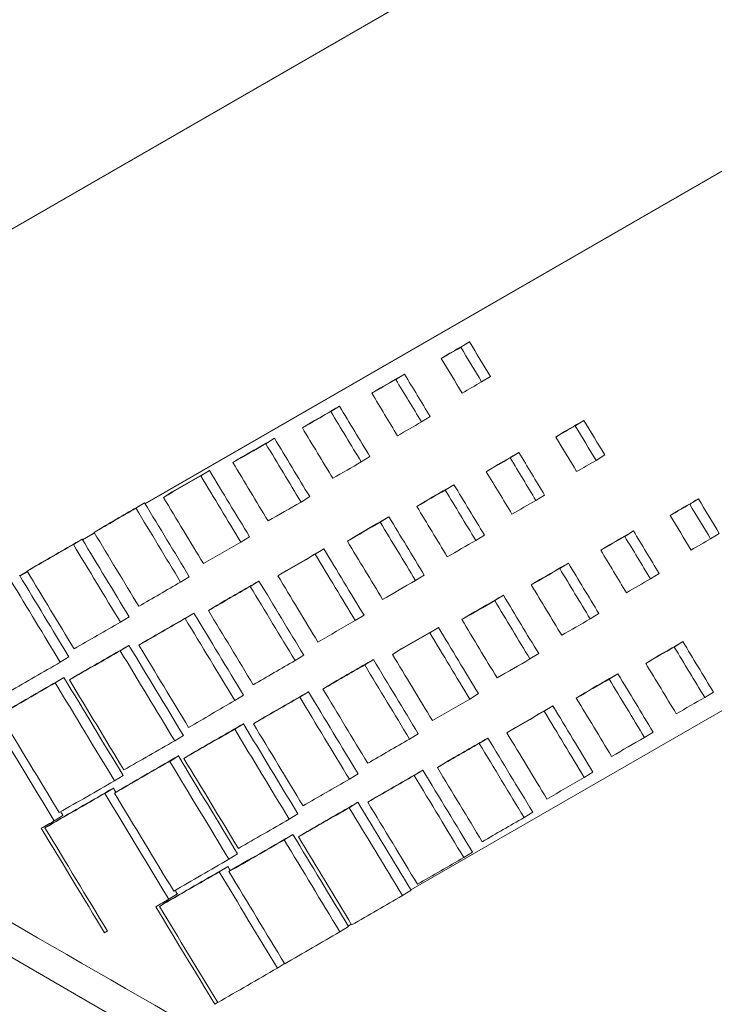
# Model space of a CAD drawing. Header units: millimetres. Extents: x 4 to 836, y 5 to 589.
# Tile 8 of 154: x 109.59 to 115.23, y 37.98 to 45.99. Entities that reach past the tile are written whole.
import ezdxf

# ---------------------------------------------------------------- set-up
doc = ezdxf.new("R2010")
doc.units = ezdxf.units.MM
doc.layers.add('1', color=7, linetype='Continuous', true_color=0xffffff)

msp = doc.modelspace()

# ---------------------------------------------------------------- linework, layer by layer
at = {"layer": '1', "color": 252, "linetype": 'Continuous', "lineweight": 18}
msp.add_line((68.5297, 62.0277), (115.7314, 34.7758), dxfattribs=at)
at = {"layer": '1', "color": 18, "linetype": 'Continuous', "lineweight": 18}
for p, q in [((125.6417, 53.5829), (104.8276, 41.5811)), ((125.571, 53.5393), (104.7569, 41.5374))]:
    msp.add_line(p, q, dxfattribs=at)
at = {"layer": '1', "color": 7, "linetype": 'Continuous', "lineweight": 18}
for p, q in [((122.7229, 49.0411), (110.6047, 42.0535)), ((122.6523, 48.9974), (110.606, 42.0513)), ((112.7661, 38.9117), (122.7849, 44.6888)), ((110.1925, 41.8158), (110.0957, 41.7599)), ((110.194, 41.8137), (110.0972, 41.7579)), ((109.6474, 41.5015), (109.5867, 41.4664)), ((109.6487, 41.4993), (109.5879, 41.4642)), ((112.2571, 38.6183), (112.2813, 38.6322))]:
    msp.add_line(p, q, dxfattribs=at)
at = {"layer": '1', "color": 163, "linetype": 'Continuous', "lineweight": 18}
for p, q in [((113.1716, 43.3243), (113.2423, 43.368)), ((113.0131, 43.233), (113.0838, 43.2767)), ((112.6431, 43.0631), (112.7138, 43.1067)), ((113.3414, 43.0435), (113.4121, 43.0871)), ((112.4483, 42.9508), (112.519, 42.9944)), ((112.1146, 42.8018), (112.1852, 42.8454)), ((112.852, 42.7177), (112.9226, 42.7614)), ((111.8835, 42.6685), (111.9541, 42.7121)), ((114.1023, 42.6863), (114.1729, 42.7299)), ((113.9439, 42.5946), (114.0146, 42.6383)), ((111.5861, 42.5404), (111.6568, 42.5841)), ((113.5738, 42.4249), (113.6445, 42.4685)), ((114.2722, 42.4051), (114.3429, 42.4487)), ((111.3186, 42.3862), (111.3893, 42.4299)), ((112.3624, 42.392), (112.4331, 42.4356)), ((113.379, 42.3126), (113.4497, 42.3562)), ((111.0576, 42.2792), (111.1282, 42.3229)), ((113.0453, 42.1635), (113.116, 42.2072)), ((110.7538, 42.104), (110.8244, 42.1477)), ((113.7826, 42.0795), (113.8533, 42.1232)), ((110.5303, 42.0158), (110.601, 42.0595)), ((111.8729, 42.0662), (111.9436, 42.1099)), ((112.8142, 42.0302), (112.8849, 42.0739)), ((115.033, 42.0481), (115.1037, 42.0918)), ((114.8746, 41.9564), (114.9453, 42.0001)), ((112.5168, 41.9023), (112.5875, 41.9459)), ((110.1906, 41.8188), (110.2613, 41.8625)), ((113.2931, 41.7537), (113.3638, 41.7974)), ((114.5045, 41.7869), (114.5752, 41.8305)), ((115.2029, 41.7669), (115.2736, 41.8106)), ((110.022, 41.7212), (110.0926, 41.7649)), ((111.3834, 41.7405), (111.454, 41.7842)), ((112.2494, 41.748), (112.32, 41.7916)), ((114.3098, 41.6742), (114.3804, 41.7179)), ((111.9883, 41.641), (112.059, 41.6846)), ((113.976, 41.5253), (114.0467, 41.5689)), ((109.6462, 41.5031), (109.7169, 41.5468)), ((111.6845, 41.4658), (111.7552, 41.5094)), ((114.7134, 41.4412), (114.784, 41.4849)), ((110.8938, 41.4148), (110.9645, 41.4585)), ((111.4598, 41.3798), (111.5305, 41.4234)), ((112.8036, 41.428), (112.8743, 41.4717)), ((113.745, 41.392), (113.8156, 41.4356)), ((113.4475, 41.264), (113.5182, 41.3077)), ((110.9313, 41.1182), (111.002, 41.1619)), ((111.1196, 41.1836), (111.1903, 41.2273)), ((114.2239, 41.1155), (114.2946, 41.1591)), ((110.4042, 41.089), (110.4749, 41.1327)), ((112.3141, 41.1023), (112.3848, 41.1459)), ((113.1801, 41.1098), (113.2508, 41.1535)), ((112.9191, 41.0028), (112.9897, 41.0464)), ((110.5548, 40.9014), (110.6255, 40.945)), ((114.9068, 40.8871), (114.9774, 40.9308)), ((110.4028, 40.857), (110.4735, 40.9006)), ((112.6152, 40.8275), (112.6859, 40.8712)), ((109.9148, 40.7634), (109.9854, 40.807)), ((111.8246, 40.7766), (111.8953, 40.8203)), ((112.3906, 40.7415), (112.4612, 40.7851)), ((113.7343, 40.7898), (113.805, 40.8335)), ((114.6756, 40.7538), (114.7463, 40.7975)), ((109.8744, 40.5957), (109.945, 40.6394)), ((109.99, 40.6191), (110.0606, 40.6628)), ((114.3783, 40.6259), (114.449, 40.6695)), ((111.8621, 40.4801), (111.9327, 40.5238)), ((112.0504, 40.5453), (112.121, 40.5889)), ((114.1108, 40.4716), (114.1814, 40.5153)), ((115.1546, 40.4773), (115.2253, 40.5209)), ((111.3351, 40.4509), (111.4057, 40.4946)), ((113.2448, 40.464), (113.3155, 40.5077)), ((113.8498, 40.3645), (113.9205, 40.4082)), ((111.4856, 40.263), (111.5562, 40.3067)), ((111.3336, 40.2188), (111.4043, 40.2625)), ((113.546, 40.1894), (113.6166, 40.233)), ((114.6651, 40.1516), (114.7357, 40.1952)), ((110.8456, 40.1252), (110.9162, 40.1688)), ((112.7554, 40.1383), (112.826, 40.1819)), ((113.3214, 40.1033), (113.392, 40.1469)), ((110.8052, 39.9574), (110.8758, 40.001)), ((110.9206, 39.9808), (110.9913, 40.0244)), ((112.7929, 39.842), (112.8636, 39.8857)), ((112.9812, 39.9071), (113.0519, 39.9507)), ((110.3558, 39.7993), (110.4265, 39.843)), ((112.2658, 39.8126), (112.3365, 39.8562)), ((114.1756, 39.8259), (114.2463, 39.8695)), ((110.2766, 39.6961), (110.3473, 39.7397)), ((110.3559, 39.6986), (110.4266, 39.7422)), ((112.4163, 39.6249), (112.487, 39.6685)), ((112.2644, 39.5804), (112.3351, 39.6241)), ((109.8665, 39.4737), (109.9371, 39.5173)), ((111.7763, 39.4868), (111.847, 39.5304)), ((113.6861, 39.5001), (113.7568, 39.5438)), ((109.7911, 39.4163), (109.8617, 39.46)), ((111.7357, 39.3192), (111.8064, 39.3629)), ((111.8515, 39.3426), (111.9222, 39.3863)), ((111.2867, 39.1612), (111.3574, 39.2048)), ((113.1964, 39.1745), (113.2671, 39.2181)), ((111.2072, 39.058), (111.2779, 39.1016)), ((111.2867, 39.0604), (111.3574, 39.104)), ((110.7971, 38.8355), (110.8677, 38.8792)), ((112.6968, 38.8655), (112.7675, 38.9091)), ((110.7219, 38.7781), (110.7925, 38.8218)), ((112.1885, 38.5708), (112.2592, 38.6145)), ((110.275, 38.5638), (110.2981, 38.5781)), ((111.6802, 38.2763), (111.739, 38.3126)), ((111.1718, 37.9816), (111.1949, 37.9959))]:
    msp.add_line(p, q, dxfattribs=at)
at = {"layer": '1', "color": 163, "linetype": 'Continuous', "lineweight": 18, "extrusion": (-1.24158e-09, 2.15508e-09, 1)}
msp.add_open_spline([(113.1716, 43.3243), (113.1188, 43.2939), (113.066, 43.2635), (113.0131, 43.233)], degree=3, dxfattribs=at)
at = {"layer": '1', "color": 163, "linetype": 'Continuous', "lineweight": 18, "extrusion": (-8.86841e-10, 1.53935e-09, 1)}
msp.add_open_spline([(113.2423, 43.368), (113.1894, 43.3375), (113.1366, 43.3071), (113.0838, 43.2767)], degree=3, dxfattribs=at)
at = {"layer": '1', "color": 163, "linetype": 'Continuous', "lineweight": 18, "extrusion": (2.45656e-09, 1.48565e-09, 1)}
msp.add_open_spline([(113.3414, 43.0435), (113.2848, 43.1371), (113.2282, 43.2307), (113.1716, 43.3243)], degree=3, dxfattribs=at)
at = {"layer": '1', "color": 163, "linetype": 'Continuous', "lineweight": 18, "extrusion": (2.72949e-09, 1.65072e-09, 1)}
msp.add_open_spline([(113.4121, 43.0871), (113.3555, 43.1807), (113.2989, 43.2743), (113.2423, 43.368)], degree=3, dxfattribs=at)
at = {"layer": '1', "color": 163, "linetype": 'Continuous', "lineweight": 18}
for points in [[(113.0131, 43.233), (113.0698, 43.1393), (113.1264, 43.0456), (113.1831, 42.9518)], [(113.1831, 42.9518), (113.2359, 42.9824), (113.2887, 43.0129), (113.3414, 43.0435)], [(112.4483, 42.9508), (112.518, 42.8355), (112.5876, 42.7203), (112.6572, 42.6051)], [(112.1852, 42.8454), (112.1082, 42.801), (112.0312, 42.7565), (111.9541, 42.7121)], [(112.1146, 42.8018), (112.0375, 42.7573), (111.9605, 42.7129), (111.8835, 42.6685)], [(112.6572, 42.6051), (112.7221, 42.6426), (112.787, 42.6802), (112.852, 42.7177)], [(114.1023, 42.6863), (114.0495, 42.6557), (113.9967, 42.6252), (113.9439, 42.5946)], [(114.1729, 42.7299), (114.1201, 42.6994), (114.0673, 42.6688), (114.0146, 42.6383)], [(114.2722, 42.4051), (114.2156, 42.4988), (114.1589, 42.5925), (114.1023, 42.6863)], [(114.3429, 42.4487), (114.2862, 42.5425), (114.2296, 42.6362), (114.1729, 42.7299)], [(111.8835, 42.6685), (111.9661, 42.5319), (112.0487, 42.3953), (112.1313, 42.2588)], [(111.5861, 42.5404), (111.497, 42.489), (111.4078, 42.4376), (111.3186, 42.3862)], [(111.6568, 42.5841), (111.5676, 42.5327), (111.4785, 42.4813), (111.3893, 42.4299)], [(111.3186, 42.3862), (111.4142, 42.2281), (111.5099, 42.07), (111.6055, 41.9119)], [(112.1313, 42.2588), (112.2083, 42.3032), (112.2854, 42.3476), (112.3624, 42.392)], [(111.0576, 42.2792), (110.9563, 42.2208), (110.855, 42.1624), (110.7538, 42.104)], [(111.1282, 42.3229), (111.027, 42.2645), (110.9257, 42.2061), (110.8244, 42.1477)], [(113.379, 42.3126), (113.4486, 42.1974), (113.5183, 42.0822), (113.5879, 41.967)], [(113.116, 42.2072), (113.0389, 42.1627), (112.9619, 42.1183), (112.8849, 42.0739)], [(113.3638, 41.7974), (113.2812, 41.934), (113.1986, 42.0706), (113.116, 42.2072)], [(113.0453, 42.1635), (112.9683, 42.1191), (112.8912, 42.0747), (112.8142, 42.0302)], [(113.2931, 41.7537), (113.2105, 41.8903), (113.1279, 42.0269), (113.0453, 42.1635)], [(110.601, 42.0595), (110.4878, 41.9938), (110.3745, 41.9281), (110.2613, 41.8625)], [(110.7538, 42.104), (110.8623, 41.9244), (110.9709, 41.7449), (111.0795, 41.5653)], [(113.5879, 41.967), (113.6528, 42.0045), (113.7177, 42.042), (113.7826, 42.0795)], [(115.033, 42.0481), (114.9802, 42.0176), (114.9274, 41.987), (114.8746, 41.9564)], [(115.1037, 42.0918), (115.0509, 42.0612), (114.9981, 42.0307), (114.9453, 42.0001)], [(115.2029, 41.7669), (115.1463, 41.8606), (115.0897, 41.9544), (115.033, 42.0481)], [(115.2736, 41.8106), (115.217, 41.9043), (115.1603, 41.998), (115.1037, 42.0918)], [(110.5303, 42.0158), (110.4171, 41.9501), (110.3039, 41.8845), (110.1906, 41.8188)], [(112.8036, 41.428), (112.708, 41.5861), (112.6124, 41.7442), (112.5168, 41.9023)], [(112.8743, 41.4717), (112.7787, 41.6298), (112.6831, 41.7878), (112.5875, 41.9459)], [(110.1906, 41.8188), (110.3116, 41.6188), (110.4326, 41.4187), (110.5536, 41.2186)], [(114.5752, 41.8305), (114.5103, 41.793), (114.4453, 41.7554), (114.3804, 41.7179)], [(114.784, 41.4849), (114.7144, 41.6001), (114.6448, 41.7153), (114.5752, 41.8305)], [(110.022, 41.7212), (109.8967, 41.6485), (109.7714, 41.5758), (109.6462, 41.5031)], [(110.0926, 41.7649), (109.9674, 41.6922), (109.8421, 41.6195), (109.7169, 41.5468)], [(111.0795, 41.5653), (111.1808, 41.6237), (111.2821, 41.6821), (111.3834, 41.7405)], [(114.5045, 41.7869), (114.4396, 41.7493), (114.3747, 41.7118), (114.3098, 41.6742)], [(114.7134, 41.4412), (114.6438, 41.5564), (114.5741, 41.6716), (114.5045, 41.7869)], [(112.059, 41.6846), (111.9577, 41.6262), (111.8564, 41.5678), (111.7552, 41.5094)], [(112.3848, 41.1459), (112.2762, 41.3255), (112.1676, 41.505), (112.059, 41.6846)], [(114.3098, 41.6742), (114.3794, 41.5591), (114.449, 41.444), (114.5186, 41.3289)], [(114.0467, 41.5689), (113.9697, 41.5245), (113.8927, 41.4801), (113.8156, 41.4356)], [(114.2946, 41.1591), (114.2119, 41.2957), (114.1293, 41.4323), (114.0467, 41.5689)], [(109.6462, 41.5031), (109.7734, 41.2927), (109.9006, 41.0823), (110.0277, 40.8719)], [(113.976, 41.5253), (113.899, 41.4808), (113.822, 41.4364), (113.745, 41.392)], [(114.2239, 41.1155), (114.1413, 41.2521), (114.0587, 41.3887), (113.976, 41.5253)], [(110.5536, 41.2186), (110.667, 41.284), (110.7804, 41.3494), (110.8938, 41.4148)], [(111.5305, 41.4234), (111.4171, 41.3581), (111.3037, 41.2927), (111.1903, 41.2273)], [(111.8953, 40.8203), (111.7737, 41.0213), (111.6521, 41.2224), (111.5305, 41.4234)], [(111.6845, 41.4658), (111.7931, 41.2862), (111.9017, 41.1066), (112.0103, 40.9271)], [(112.5361, 41.2738), (112.6253, 41.3252), (112.7144, 41.3766), (112.8036, 41.428)], [(111.4598, 41.3798), (111.3464, 41.3144), (111.233, 41.249), (111.1196, 41.1836)], [(111.8246, 40.7766), (111.703, 40.9777), (111.5814, 41.1787), (111.4598, 41.3798)], [(113.4475, 41.264), (113.3584, 41.2126), (113.2693, 41.1612), (113.1801, 41.1098)], [(111.002, 41.1619), (110.8765, 41.0896), (110.751, 41.0173), (110.6255, 40.945)], [(111.4057, 40.4946), (111.2711, 40.717), (111.1366, 40.9394), (111.002, 41.1619)], [(110.9313, 41.1182), (110.8058, 41.0459), (110.6803, 40.9736), (110.5548, 40.9014)], [(111.3351, 40.4509), (111.2005, 40.6733), (111.0659, 40.8958), (110.9313, 41.1182)], [(112.0103, 40.9271), (112.1116, 40.9855), (112.2128, 41.0439), (112.3141, 41.1023)], [(113.1801, 41.1098), (113.2757, 40.9518), (113.3713, 40.7937), (113.4669, 40.6356)], [(112.9191, 41.0028), (112.8178, 40.9444), (112.7165, 40.8859), (112.6152, 40.8275)], [(114.9774, 40.9308), (114.9004, 40.8863), (114.8234, 40.8419), (114.7463, 40.7975)], [(115.2253, 40.5209), (115.1427, 40.6576), (115.0601, 40.7942), (114.9774, 40.9308)], [(110.4028, 40.857), (110.2652, 40.7777), (110.1276, 40.6984), (109.99, 40.6191)], [(110.4735, 40.9006), (110.3359, 40.8213), (110.1983, 40.7421), (110.0606, 40.6628)], [(110.8456, 40.1252), (110.698, 40.3691), (110.5504, 40.613), (110.4028, 40.857)], [(110.9162, 40.1688), (110.7687, 40.4128), (110.6211, 40.6567), (110.4735, 40.9006)], [(114.9068, 40.8871), (114.8297, 40.8427), (114.7527, 40.7983), (114.6756, 40.7538)], [(115.1546, 40.4773), (115.072, 40.6139), (114.9894, 40.7505), (114.9068, 40.8871)], [(112.6152, 40.8275), (112.7238, 40.648), (112.8324, 40.4684), (112.941, 40.2888)], [(113.4669, 40.6356), (113.556, 40.687), (113.6452, 40.7384), (113.7343, 40.7898)], [(112.3906, 40.7415), (112.2772, 40.6761), (112.1638, 40.6107), (112.0504, 40.5453)], [(112.7554, 40.1383), (112.6338, 40.3393), (112.5122, 40.5404), (112.3906, 40.7415)], [(109.8744, 40.5957), (109.7247, 40.5093), (109.575, 40.4229), (109.4253, 40.3366)], [(109.945, 40.6394), (109.7953, 40.553), (109.6457, 40.4666), (109.496, 40.3802)], [(110.3558, 39.7993), (110.1953, 40.0648), (110.0348, 40.3303), (109.8744, 40.5957)], [(110.4265, 39.843), (110.266, 40.1085), (110.1055, 40.3739), (109.945, 40.6394)], [(109.99, 40.6191), (110.1375, 40.3751), (110.2851, 40.1311), (110.4327, 39.8871)], [(114.3783, 40.6259), (114.2891, 40.5745), (114.1999, 40.523), (114.1108, 40.4716)], [(114.449, 40.6695), (114.3598, 40.6181), (114.2706, 40.5667), (114.1814, 40.5153)], [(114.6651, 40.1516), (114.5695, 40.3097), (114.4739, 40.4678), (114.3783, 40.6259)], [(114.7357, 40.1952), (114.6401, 40.3533), (114.5445, 40.5114), (114.449, 40.6695)], [(111.9327, 40.5238), (111.8072, 40.4514), (111.6817, 40.3791), (111.5562, 40.3067)], [(112.0504, 40.5453), (112.172, 40.3442), (112.2936, 40.1432), (112.4152, 39.9421)], [(111.8621, 40.4801), (111.7366, 40.4078), (111.6111, 40.3354), (111.4856, 40.263)], [(112.2658, 39.8126), (112.1312, 40.0351), (111.9967, 40.2576), (111.8621, 40.4801)], [(112.941, 40.2888), (113.0423, 40.3472), (113.1436, 40.4056), (113.2448, 40.464)], [(114.1756, 39.8259), (114.067, 40.0054), (113.9584, 40.185), (113.8498, 40.3645)], [(114.2463, 39.8695), (114.1377, 40.0491), (114.0291, 40.2286), (113.9205, 40.4082)], [(109.8665, 39.4737), (109.6929, 39.7606), (109.5193, 40.0475), (109.3458, 40.3344)], [(111.4856, 40.263), (111.6202, 40.0406), (111.7547, 39.8182), (111.8893, 39.5957)], [(112.4152, 39.9421), (112.5286, 40.0075), (112.642, 40.0729), (112.7554, 40.1383)], [(113.7568, 39.5438), (113.6352, 39.7448), (113.5136, 39.9459), (113.392, 40.1469)], [(107.113, 40.0351), (108.3825, 39.3022), (109.652, 38.5693), (110.9214, 37.8363)], [(113.6861, 39.5001), (113.5645, 39.7012), (113.4429, 39.9022), (113.3214, 40.1033)], [(110.8052, 39.9574), (110.6554, 39.8711), (110.5057, 39.7848), (110.3559, 39.6986)], [(110.8758, 40.001), (110.7261, 39.9147), (110.5763, 39.8285), (110.4266, 39.7422)], [(110.9206, 39.9808), (111.0682, 39.7368), (111.2158, 39.4929), (111.3634, 39.2489)], [(113.2671, 39.2181), (113.1326, 39.4407), (112.9981, 39.6632), (112.8636, 39.8857)], [(111.8893, 39.5957), (112.0148, 39.668), (112.1403, 39.7403), (112.2658, 39.8126)], [(113.1964, 39.1745), (113.0619, 39.397), (112.9274, 39.6195), (112.7929, 39.842)], [(113.8718, 39.6507), (113.973, 39.7091), (114.0743, 39.7675), (114.1756, 39.8259)], [(110.3473, 39.7397), (110.1854, 39.6465), (110.0236, 39.5532), (109.8617, 39.46)], [(110.3678, 39.7059), (110.3609, 39.7171), (110.3541, 39.7284), (110.3473, 39.7397)], [(110.2766, 39.6961), (110.1148, 39.6028), (109.9529, 39.5096), (109.7911, 39.4163)], [(110.3559, 39.6986), (110.5165, 39.4331), (110.6771, 39.1677), (110.8376, 38.9023)], [(112.6968, 38.8655), (112.5527, 39.1038), (112.4085, 39.3421), (112.2644, 39.5804)], [(112.7675, 38.9091), (112.6233, 39.1474), (112.4792, 39.3858), (112.3351, 39.6241)], [(109.7612, 39.413), (109.7963, 39.4332), (109.8314, 39.4535), (109.8665, 39.4737)], [(109.9371, 39.5173), (109.931, 39.5274), (109.925, 39.5374), (109.9189, 39.5474)], [(111.3634, 39.2489), (111.5011, 39.3282), (111.6387, 39.4075), (111.7763, 39.4868)], [(113.346, 39.304), (113.4594, 39.3694), (113.5727, 39.4347), (113.6861, 39.5001)], [(110.275, 38.5638), (110.1037, 38.8469), (109.9325, 39.1299), (109.7612, 39.413)], [(109.7911, 39.4163), (109.9602, 39.1367), (110.1294, 38.8571), (110.2985, 38.5774)], [(109.8385, 39.4457), (109.8368, 39.4486), (109.835, 39.4515), (109.8332, 39.4545)], [(112.1885, 38.5708), (112.0376, 38.8203), (111.8866, 39.0698), (111.7357, 39.3192)], [(112.2592, 38.6145), (112.1082, 38.8639), (111.9573, 39.1134), (111.8064, 39.3629)], [(110.8376, 38.9023), (110.9873, 38.9886), (111.137, 39.0749), (111.2867, 39.1612)], [(112.8201, 38.9573), (112.9455, 39.0297), (113.071, 39.1021), (113.1964, 39.1745)], [(111.2985, 39.0676), (111.2916, 39.0789), (111.2847, 39.0903), (111.2779, 39.1016)], [(111.6802, 38.2763), (111.5225, 38.5369), (111.3649, 38.7974), (111.2072, 39.058)], [(111.2867, 39.0604), (111.4378, 38.8105), (111.589, 38.5606), (111.7401, 38.3108)], [(112.2845, 38.6268), (112.4219, 38.7063), (112.5594, 38.7859), (112.6968, 38.8655)], [(111.1718, 37.9816), (111.0118, 38.246), (110.8519, 38.5105), (110.6919, 38.7749)], [(110.7693, 38.8074), (110.7675, 38.8104), (110.7657, 38.8134), (110.7639, 38.8164)], [(110.2985, 38.5774), (110.2907, 38.5729), (110.2828, 38.5683), (110.275, 38.5638)], [(111.7401, 38.3108), (111.8896, 38.3974), (112.039, 38.4841), (112.1885, 38.5708)], [(111.1953, 37.9953), (111.3569, 38.0889), (111.5185, 38.1826), (111.6802, 38.2763)]]:
    msp.add_open_spline(points, degree=3, dxfattribs=at)
at = {"layer": '1', "color": 163, "linetype": 'Continuous', "lineweight": 18, "extrusion": (-1.06506e-09, 1.84699e-09, 1)}
msp.add_open_spline([(112.7138, 43.1067), (112.6489, 43.0693), (112.5839, 43.0318), (112.519, 42.9944)], degree=3, dxfattribs=at)
at = {"layer": '1', "color": 163, "linetype": 'Continuous', "lineweight": 18, "extrusion": (-3.82081e-09, -2.31075e-09, 1)}
msp.add_open_spline([(112.9226, 42.7614), (112.853, 42.8765), (112.7834, 42.9916), (112.7138, 43.1067)], degree=3, dxfattribs=at)
at = {"layer": '1', "color": 163, "linetype": 'Continuous', "lineweight": 18, "extrusion": (1.42005e-09, -2.46266e-09, 1)}
msp.add_open_spline([(112.6431, 43.0631), (112.5782, 43.0256), (112.5133, 42.9882), (112.4483, 42.9508)], degree=3, dxfattribs=at)
at = {"layer": '1', "color": 163, "linetype": 'Continuous', "lineweight": 18, "extrusion": (3.00203e-09, 1.81559e-09, 1)}
msp.add_open_spline([(112.852, 42.7177), (112.7823, 42.8328), (112.7127, 42.948), (112.6431, 43.0631)], degree=3, dxfattribs=at)
at = {"layer": '1', "color": 163, "linetype": 'Continuous', "lineweight": 18, "extrusion": (3.54764e-09, 2.14553e-09, 1)}
msp.add_open_spline([(112.4331, 42.4356), (112.3505, 42.5722), (112.2678, 42.7088), (112.1852, 42.8454)], degree=3, dxfattribs=at)
at = {"layer": '1', "color": 163, "linetype": 'Continuous', "lineweight": 18, "extrusion": (-5.73079e-09, -3.46586e-09, 1)}
msp.add_open_spline([(112.3624, 42.392), (112.2798, 42.5286), (112.1972, 42.6652), (112.1146, 42.8018)], degree=3, dxfattribs=at)
at = {"layer": '1', "color": 163, "linetype": 'Continuous', "lineweight": 18, "extrusion": (-7.9148e-09, -4.78671e-09, -1)}
msp.add_open_spline([(111.8729, 42.0662), (111.7773, 42.2243), (111.6817, 42.3823), (111.5861, 42.5404)], degree=3, dxfattribs=at)
at = {"layer": '1', "color": 163, "linetype": 'Continuous', "lineweight": 18, "extrusion": (-2.45631e-09, -1.48553e-09, -1)}
msp.add_open_spline([(111.9436, 42.1099), (111.848, 42.2679), (111.7524, 42.426), (111.6568, 42.5841)], degree=3, dxfattribs=at)
at = {"layer": '1', "color": 163, "linetype": 'Continuous', "lineweight": 18, "extrusion": (6.55075e-09, 3.96173e-09, -1)}
msp.add_open_spline([(113.9439, 42.5946), (114.0005, 42.501), (114.0571, 42.4074), (114.1137, 42.3138)], degree=3, dxfattribs=at)
at = {"layer": '1', "color": 163, "linetype": 'Continuous', "lineweight": 18, "extrusion": (1.24255e-09, -2.15483e-09, 1)}
msp.add_open_spline([(113.6445, 42.4685), (113.5795, 42.4311), (113.5146, 42.3936), (113.4497, 42.3562)], degree=3, dxfattribs=at)
at = {"layer": '1', "color": 163, "linetype": 'Continuous', "lineweight": 18, "extrusion": (3.8208e-09, 2.31075e-09, 1)}
msp.add_open_spline([(113.8533, 42.1232), (113.7837, 42.2383), (113.7141, 42.3534), (113.6445, 42.4685)], degree=3, dxfattribs=at)
at = {"layer": '1', "color": 163, "linetype": 'Continuous', "lineweight": 18, "extrusion": (-7.09977e-10, 1.23133e-09, 1)}
msp.add_open_spline([(113.5738, 42.4249), (113.5089, 42.3874), (113.4439, 42.35), (113.379, 42.3126)], degree=3, dxfattribs=at)
at = {"layer": '1', "color": 163, "linetype": 'Continuous', "lineweight": 18, "extrusion": (2.45625e-09, 1.48548e-09, 1)}
msp.add_open_spline([(113.7826, 42.0795), (113.713, 42.1946), (113.6434, 42.3097), (113.5738, 42.4249)], degree=3, dxfattribs=at)
at = {"layer": '1', "color": 163, "linetype": 'Continuous', "lineweight": 18, "extrusion": (-7.09453e-10, 1.23148e-09, -1)}
msp.add_open_spline([(114.1137, 42.3138), (114.1666, 42.3442), (114.2194, 42.3746), (114.2722, 42.4051)], degree=3, dxfattribs=at)
at = {"layer": '1', "color": 163, "linetype": 'Continuous', "lineweight": 18, "extrusion": (-8.18721e-10, -4.95147e-10, -1)}
msp.add_open_spline([(111.3834, 41.7405), (111.2748, 41.9201), (111.1662, 42.0996), (111.0576, 42.2792)], degree=3, dxfattribs=at)
at = {"layer": '1', "color": 163, "linetype": 'Continuous', "lineweight": 18, "extrusion": (5.45811e-10, 3.30093e-10, -1)}
msp.add_open_spline([(111.454, 41.7842), (111.3454, 41.9637), (111.2368, 42.1433), (111.1282, 42.3229)], degree=3, dxfattribs=at)
at = {"layer": '1', "color": 163, "linetype": 'Continuous', "lineweight": 18, "extrusion": (1.0936e-09, 6.61384e-10, -1)}
msp.add_open_spline([(110.9645, 41.4585), (110.8433, 41.6588), (110.7221, 41.8591), (110.601, 42.0595)], degree=3, dxfattribs=at)
at = {"layer": '1', "color": 163, "linetype": 'Continuous', "lineweight": 18, "extrusion": (-7.10263e-10, 1.23112e-09, 1)}
msp.add_open_spline([(111.6055, 41.9119), (111.6946, 41.9633), (111.7838, 42.0148), (111.8729, 42.0662)], degree=3, dxfattribs=at)
at = {"layer": '1', "color": 163, "linetype": 'Continuous', "lineweight": 18, "extrusion": (-2.46062e-09, -1.48813e-09, -1)}
msp.add_open_spline([(110.8938, 41.4148), (110.7726, 41.6151), (110.6515, 41.8155), (110.5303, 42.0158)], degree=3, dxfattribs=at)
at = {"layer": '1', "color": 163, "linetype": 'Continuous', "lineweight": 18, "extrusion": (-6.00485e-09, -3.63094e-09, -1)}
msp.add_open_spline([(112.8142, 42.0302), (112.8968, 41.8936), (112.9794, 41.757), (113.062, 41.6204)], degree=3, dxfattribs=at)
at = {"layer": '1', "color": 163, "linetype": 'Continuous', "lineweight": 18, "extrusion": (-4.91303e-09, -2.9713e-09, -1)}
msp.add_open_spline([(114.8746, 41.9564), (114.9312, 41.8628), (114.9879, 41.7692), (115.0445, 41.6756)], degree=3, dxfattribs=at)
at = {"layer": '1', "color": 163, "linetype": 'Continuous', "lineweight": 18, "extrusion": (-2.13077e-09, 3.69341e-09, -1)}
msp.add_open_spline([(112.5168, 41.9023), (112.4277, 41.8509), (112.3385, 41.7994), (112.2494, 41.748)], degree=3, dxfattribs=at)
at = {"layer": '1', "color": 163, "linetype": 'Continuous', "lineweight": 18, "extrusion": (6.21482e-10, -1.07723e-09, -1)}
msp.add_open_spline([(112.5875, 41.9459), (112.4983, 41.8945), (112.4092, 41.8431), (112.32, 41.7916)], degree=3, dxfattribs=at)
at = {"layer": '1', "color": 163, "linetype": 'Continuous', "lineweight": 18, "extrusion": (5.61111e-09, 3.39308e-09, -1)}
msp.add_open_spline([(110.4042, 41.089), (110.2768, 41.2998), (110.1494, 41.5105), (110.022, 41.7212)], degree=3, dxfattribs=at)
at = {"layer": '1', "color": 163, "linetype": 'Continuous', "lineweight": 18, "extrusion": (-3.64723e-09, -2.20551e-09, -1)}
msp.add_open_spline([(110.4749, 41.1327), (110.3475, 41.3434), (110.2201, 41.5541), (110.0926, 41.7649)], degree=3, dxfattribs=at)
at = {"layer": '1', "color": 163, "linetype": 'Continuous', "lineweight": 18, "extrusion": (3.54802e-09, 2.14578e-09, 1)}
msp.add_open_spline([(112.2494, 41.748), (112.345, 41.5899), (112.4406, 41.4319), (112.5361, 41.2738)], degree=3, dxfattribs=at)
at = {"layer": '1', "color": 163, "linetype": 'Continuous', "lineweight": 18, "extrusion": (-2.30739e-09, 4.00154e-09, -1)}
msp.add_open_spline([(113.062, 41.6204), (113.1391, 41.6649), (113.2161, 41.7093), (113.2931, 41.7537)], degree=3, dxfattribs=at)
at = {"layer": '1', "color": 163, "linetype": 'Continuous', "lineweight": 18, "extrusion": (-2.66099e-10, 4.61802e-10, -1)}
msp.add_open_spline([(115.0445, 41.6756), (115.0973, 41.706), (115.1501, 41.7365), (115.2029, 41.7669)], degree=3, dxfattribs=at)
at = {"layer": '1', "color": 163, "linetype": 'Continuous', "lineweight": 18, "extrusion": (1.50878e-09, -2.61659e-09, 1)}
msp.add_open_spline([(111.9883, 41.641), (111.887, 41.5826), (111.7858, 41.5242), (111.6845, 41.4658)], degree=3, dxfattribs=at)
at = {"layer": '1', "color": 163, "linetype": 'Continuous', "lineweight": 18, "extrusion": (5.73119e-09, 3.4661e-09, 1)}
msp.add_open_spline([(112.3141, 41.1023), (112.2055, 41.2818), (112.0969, 41.4614), (111.9883, 41.641)], degree=3, dxfattribs=at)
at = {"layer": '1', "color": 163, "linetype": 'Continuous', "lineweight": 18, "extrusion": (1.72246e-09, 1.04217e-09, -1)}
msp.add_open_spline([(109.9148, 40.7634), (109.781, 40.9844), (109.6473, 41.2054), (109.5136, 41.4264)], degree=3, dxfattribs=at)
at = {"layer": '1', "color": 163, "linetype": 'Continuous', "lineweight": 18, "extrusion": (-2.87085e-10, -1.7371e-10, -1)}
msp.add_open_spline([(109.9854, 40.807), (109.8517, 41.028), (109.718, 41.249), (109.5843, 41.47)], degree=3, dxfattribs=at)
at = {"layer": '1', "color": 163, "linetype": 'Continuous', "lineweight": 18, "extrusion": (2.66255e-10, -4.61749e-10, -1)}
msp.add_open_spline([(114.5186, 41.3289), (114.5835, 41.3663), (114.6485, 41.4038), (114.7134, 41.4412)], degree=3, dxfattribs=at)
at = {"layer": '1', "color": 163, "linetype": 'Continuous', "lineweight": 18, "extrusion": (9.27978e-09, 5.61222e-09, -1)}
msp.add_open_spline([(113.745, 41.392), (113.8276, 41.2554), (113.9102, 41.1188), (113.9927, 40.9823)], degree=3, dxfattribs=at)
at = {"layer": '1', "color": 163, "linetype": 'Continuous', "lineweight": 18, "extrusion": (9.76265e-10, -1.69309e-09, 1)}
msp.add_open_spline([(113.5182, 41.3077), (113.4291, 41.2563), (113.3399, 41.2049), (113.2508, 41.1535)], degree=3, dxfattribs=at)
at = {"layer": '1', "color": 163, "linetype": 'Continuous', "lineweight": 18, "extrusion": (-4.09372e-09, -2.47579e-09, 1)}
msp.add_open_spline([(113.7343, 40.7898), (113.6387, 40.9479), (113.5431, 41.106), (113.4475, 41.264)], degree=3, dxfattribs=at)
at = {"layer": '1', "color": 163, "linetype": 'Continuous', "lineweight": 18, "extrusion": (-3.00206e-09, -1.81558e-09, 1)}
msp.add_open_spline([(113.805, 40.8335), (113.7094, 40.9916), (113.6138, 41.1496), (113.5182, 41.3077)], degree=3, dxfattribs=at)
at = {"layer": '1', "color": 163, "linetype": 'Continuous', "lineweight": 18, "extrusion": (5.45832e-10, 3.30105e-10, -1)}
msp.add_open_spline([(111.1196, 41.1836), (111.2412, 40.9826), (111.3628, 40.7815), (111.4844, 40.5804)], degree=3, dxfattribs=at)
at = {"layer": '1', "color": 163, "linetype": 'Continuous', "lineweight": 18, "extrusion": (-8.64008e-10, 1.4984e-09, 1)}
msp.add_open_spline([(110.0277, 40.8719), (110.1532, 40.9443), (110.2787, 41.0167), (110.4042, 41.089)], degree=3, dxfattribs=at)
at = {"layer": '1', "color": 163, "linetype": 'Continuous', "lineweight": 18, "extrusion": (-1.15314e-09, 2.00109e-09, -1)}
msp.add_open_spline([(113.9927, 40.9823), (114.0698, 41.0267), (114.1468, 41.0711), (114.2239, 41.1155)], degree=3, dxfattribs=at)
at = {"layer": '1', "color": 163, "linetype": 'Continuous', "lineweight": 18, "extrusion": (-7.10256e-10, 1.23119e-09, 1)}
msp.add_open_spline([(112.9897, 41.0464), (112.8885, 40.988), (112.7872, 40.9296), (112.6859, 40.8712)], degree=3, dxfattribs=at)
at = {"layer": '1', "color": 163, "linetype": 'Continuous', "lineweight": 18, "extrusion": (-3.2751e-09, -1.98042e-09, 1)}
msp.add_open_spline([(113.2448, 40.464), (113.1362, 40.6436), (113.0277, 40.8232), (112.9191, 41.0028)], degree=3, dxfattribs=at)
at = {"layer": '1', "color": 163, "linetype": 'Continuous', "lineweight": 18, "extrusion": (3.54801e-09, 2.14546e-09, 1)}
msp.add_open_spline([(113.3155, 40.5077), (113.2069, 40.6873), (113.0983, 40.8668), (112.9897, 41.0464)], degree=3, dxfattribs=at)
at = {"layer": '1', "color": 163, "linetype": 'Continuous', "lineweight": 18, "extrusion": (3.27495e-09, 1.98063e-09, -1)}
msp.add_open_spline([(110.5548, 40.9014), (110.6894, 40.6788), (110.824, 40.4563), (110.9586, 40.2338)], degree=3, dxfattribs=at)
at = {"layer": '1', "color": 163, "linetype": 'Continuous', "lineweight": 18, "extrusion": (5.92129e-10, -1.02657e-09, 1)}
msp.add_open_spline([(109.5019, 40.5252), (109.6395, 40.6046), (109.7771, 40.684), (109.9148, 40.7634)], degree=3, dxfattribs=at)
at = {"layer": '1', "color": 163, "linetype": 'Continuous', "lineweight": 18, "extrusion": (-7.1002e-10, 1.23134e-09, -1)}
msp.add_open_spline([(111.4844, 40.5804), (111.5978, 40.6458), (111.7112, 40.7112), (111.8246, 40.7766)], degree=3, dxfattribs=at)
at = {"layer": '1', "color": 163, "linetype": 'Continuous', "lineweight": 18, "extrusion": (-1.15378e-09, 2.00092e-09, 1)}
msp.add_open_spline([(112.4612, 40.7851), (112.3478, 40.7197), (112.2344, 40.6543), (112.121, 40.5889)], degree=3, dxfattribs=at)
at = {"layer": '1', "color": 163, "linetype": 'Continuous', "lineweight": 18, "extrusion": (2.45623e-09, 1.48547e-09, 1)}
msp.add_open_spline([(112.826, 40.1819), (112.7044, 40.383), (112.5828, 40.5841), (112.4612, 40.7851)], degree=3, dxfattribs=at)
at = {"layer": '1', "color": 163, "linetype": 'Continuous', "lineweight": 18, "extrusion": (2.45622e-09, 1.48548e-09, -1)}
msp.add_open_spline([(114.6756, 40.7538), (114.7583, 40.6172), (114.8409, 40.4806), (114.9235, 40.344)], degree=3, dxfattribs=at)
at = {"layer": '1', "color": 163, "linetype": 'Continuous', "lineweight": 18, "extrusion": (-3.00204e-09, -1.81557e-09, 1)}
msp.add_open_spline([(112.3365, 39.8562), (112.2019, 40.0787), (112.0673, 40.3013), (111.9327, 40.5238)], degree=3, dxfattribs=at)
at = {"layer": '1', "color": 163, "linetype": 'Continuous', "lineweight": 18, "extrusion": (1.8638e-09, -3.23227e-09, -1)}
msp.add_open_spline([(110.9586, 40.2338), (111.0841, 40.3062), (111.2096, 40.3785), (111.3351, 40.4509)], degree=3, dxfattribs=at)
at = {"layer": '1', "color": 163, "linetype": 'Continuous', "lineweight": 18, "extrusion": (3.27461e-09, 1.98074e-09, -1)}
msp.add_open_spline([(114.1108, 40.4716), (114.2064, 40.3135), (114.302, 40.1555), (114.3976, 39.9974)], degree=3, dxfattribs=at)
at = {"layer": '1', "color": 163, "linetype": 'Continuous', "lineweight": 18, "extrusion": (-8.8748e-10, 1.53917e-09, -1)}
msp.add_open_spline([(114.9235, 40.344), (115.0005, 40.3884), (115.0776, 40.4329), (115.1546, 40.4773)], degree=3, dxfattribs=at)
at = {"layer": '1', "color": 163, "linetype": 'Continuous', "lineweight": 18, "extrusion": (-1.77508e-10, 3.0784e-10, -1)}
msp.add_open_spline([(113.8498, 40.3645), (113.7485, 40.3062), (113.6473, 40.2478), (113.546, 40.1894)], degree=3, dxfattribs=at)
at = {"layer": '1', "color": 163, "linetype": 'Continuous', "lineweight": 18, "extrusion": (-8.87651e-11, 1.53901e-10, -1)}
msp.add_open_spline([(113.9205, 40.4082), (113.8192, 40.3498), (113.7179, 40.2914), (113.6166, 40.233)], degree=3, dxfattribs=at)
at = {"layer": '1', "color": 163, "linetype": 'Continuous', "lineweight": 18, "extrusion": (-3.82054e-09, -2.3108e-09, -1)}
msp.add_open_spline([(109.4253, 40.3366), (109.5858, 40.0712), (109.7463, 39.8058), (109.9068, 39.5405)], degree=3, dxfattribs=at)
at = {"layer": '1', "color": 163, "linetype": 'Continuous', "lineweight": 18, "extrusion": (-9.75995e-10, 1.69317e-09, 1)}
msp.add_open_spline([(111.3336, 40.2188), (111.1959, 40.1395), (111.0583, 40.0601), (110.9206, 39.9808)], degree=3, dxfattribs=at)
at = {"layer": '1', "color": 163, "linetype": 'Continuous', "lineweight": 18, "extrusion": (7.09817e-10, -1.2314e-09, 1)}
msp.add_open_spline([(111.4043, 40.2625), (111.2666, 40.1831), (111.129, 40.1038), (110.9913, 40.0244)], degree=3, dxfattribs=at)
at = {"layer": '1', "color": 163, "linetype": 'Continuous', "lineweight": 18, "extrusion": (-1.91047e-09, -1.15541e-09, 1)}
msp.add_open_spline([(111.7763, 39.4868), (111.6287, 39.7308), (111.4812, 39.9748), (111.3336, 40.2188)], degree=3, dxfattribs=at)
at = {"layer": '1', "color": 163, "linetype": 'Continuous', "lineweight": 18, "extrusion": (3.27509e-09, 1.98071e-09, 1)}
msp.add_open_spline([(111.847, 39.5304), (111.6994, 39.7744), (111.5518, 40.0184), (111.4043, 40.2625)], degree=3, dxfattribs=at)
at = {"layer": '1', "color": 163, "linetype": 'Continuous', "lineweight": 18, "extrusion": (-4.43776e-10, 7.69587e-10, -1)}
msp.add_open_spline([(110.4327, 39.8871), (110.5703, 39.9665), (110.7079, 40.0458), (110.8456, 40.1252)], degree=3, dxfattribs=at)
at = {"layer": '1', "color": 163, "linetype": 'Continuous', "lineweight": 18, "extrusion": (-7.98724e-10, 1.38525e-09, -1)}
msp.add_open_spline([(113.392, 40.1469), (113.2786, 40.0815), (113.1653, 40.0161), (113.0519, 39.9507)], degree=3, dxfattribs=at)
at = {"layer": '1', "color": 163, "linetype": 'Continuous', "lineweight": 18, "extrusion": (1.91035e-09, 1.15534e-09, 1)}
msp.add_open_spline([(113.546, 40.1894), (113.6546, 40.0098), (113.7632, 39.8302), (113.8718, 39.6507)], degree=3, dxfattribs=at)
at = {"layer": '1', "color": 163, "linetype": 'Continuous', "lineweight": 18, "extrusion": (1.68638e-09, -2.92461e-09, -1)}
msp.add_open_spline([(114.3976, 39.9974), (114.4868, 40.0488), (114.5759, 40.1002), (114.6651, 40.1516)], degree=3, dxfattribs=at)
at = {"layer": '1', "color": 163, "linetype": 'Continuous', "lineweight": 18, "extrusion": (-8.87437e-11, 1.53922e-10, -1)}
msp.add_open_spline([(113.3214, 40.1033), (113.208, 40.0379), (113.0946, 39.9725), (112.9812, 39.9071)], degree=3, dxfattribs=at)
at = {"layer": '1', "color": 163, "linetype": 'Continuous', "lineweight": 18, "extrusion": (-2.18319e-09, -1.32036e-09, -1)}
msp.add_open_spline([(111.2867, 39.1612), (111.1262, 39.4266), (110.9657, 39.692), (110.8052, 39.9574)], degree=3, dxfattribs=at)
at = {"layer": '1', "color": 163, "linetype": 'Continuous', "lineweight": 18, "extrusion": (3.27477e-09, 1.98052e-09, -1)}
msp.add_open_spline([(111.3574, 39.2048), (111.1968, 39.4702), (111.0363, 39.7356), (110.8758, 40.001)], degree=3, dxfattribs=at)
at = {"layer": '1', "color": 163, "linetype": 'Continuous', "lineweight": 18, "extrusion": (8.87481e-11, -1.53916e-10, -1)}
msp.add_open_spline([(112.8636, 39.8857), (112.738, 39.8133), (112.6125, 39.7409), (112.487, 39.6685)], degree=3, dxfattribs=at)
at = {"layer": '1', "color": 163, "linetype": 'Continuous', "lineweight": 18, "extrusion": (2.72912e-09, 1.65073e-09, 1)}
msp.add_open_spline([(112.9812, 39.9071), (113.1028, 39.7061), (113.2244, 39.505), (113.346, 39.304)], degree=3, dxfattribs=at)
at = {"layer": '1', "color": 163, "linetype": 'Continuous', "lineweight": 18, "extrusion": (1.77513e-10, -3.07847e-10, -1)}
msp.add_open_spline([(109.9068, 39.5405), (110.0565, 39.6268), (110.2061, 39.7131), (110.3558, 39.7993)], degree=3, dxfattribs=at)
at = {"layer": '1', "color": 163, "linetype": 'Continuous', "lineweight": 18, "extrusion": (-7.09995e-10, 1.23131e-09, -1)}
msp.add_open_spline([(112.7929, 39.842), (112.6674, 39.7696), (112.5418, 39.6973), (112.4163, 39.6249)], degree=3, dxfattribs=at)
at = {"layer": '1', "color": 163, "linetype": 'Continuous', "lineweight": 18, "extrusion": (1.99224e-09, 1.20487e-09, -1)}
msp.add_open_spline([(110.7971, 38.8355), (110.6236, 39.1224), (110.4501, 39.4092), (110.2766, 39.6961)], degree=3, dxfattribs=at)
at = {"layer": '1', "color": 163, "linetype": 'Continuous', "lineweight": 18, "extrusion": (-7.89431e-10, 1.37047e-09, -1)}
msp.add_open_spline([(112.2644, 39.5804), (112.1268, 39.5012), (111.9892, 39.4219), (111.8515, 39.3426)], degree=3, dxfattribs=at)
at = {"layer": '1', "color": 163, "linetype": 'Continuous', "lineweight": 18, "extrusion": (-6.14005e-10, 1.06592e-09, -1)}
msp.add_open_spline([(112.3351, 39.6241), (112.1974, 39.5448), (112.0598, 39.4655), (111.9222, 39.3863)], degree=3, dxfattribs=at)
at = {"layer": '1', "color": 163, "linetype": 'Continuous', "lineweight": 18, "extrusion": (-5.45824e-09, -3.30142e-09, 1)}
msp.add_open_spline([(112.4163, 39.6249), (112.5509, 39.4023), (112.6855, 39.1798), (112.8201, 38.9573)], degree=3, dxfattribs=at)
at = {"layer": '1', "color": 163, "linetype": 'Continuous', "lineweight": 18, "extrusion": (7.75468e-10, -1.34486e-09, -1)}
msp.add_open_spline([(111.7357, 39.3192), (111.586, 39.2329), (111.4364, 39.1466), (111.2867, 39.0604)], degree=3, dxfattribs=at)
at = {"layer": '1', "color": 163, "linetype": 'Continuous', "lineweight": 18, "extrusion": (2.41256e-09, -4.184e-09, -1)}
msp.add_open_spline([(111.8064, 39.3629), (111.6567, 39.2766), (111.5071, 39.1903), (111.3574, 39.104)], degree=3, dxfattribs=at)
at = {"layer": '1', "color": 163, "linetype": 'Continuous', "lineweight": 18, "extrusion": (-1.93175e-09, -1.16829e-09, 1)}
msp.add_open_spline([(111.8515, 39.3426), (111.9958, 39.104), (112.1401, 38.8654), (112.2845, 38.6268)], degree=3, dxfattribs=at)
at = {"layer": '1', "color": 163, "linetype": 'Continuous', "lineweight": 18, "extrusion": (-1.77969e-09, 3.08644e-09, -1)}
msp.add_open_spline([(111.2779, 39.1016), (111.1161, 39.0084), (110.9543, 38.9151), (110.7925, 38.8218)], degree=3, dxfattribs=at)
at = {"layer": '1', "color": 163, "linetype": 'Continuous', "lineweight": 18, "extrusion": (-1.27122e-09, 2.20459e-09, -1)}
msp.add_open_spline([(111.2072, 39.058), (111.0454, 38.9647), (110.8836, 38.8714), (110.7219, 38.7781)], degree=3, dxfattribs=at)
at = {"layer": '1', "color": 163, "linetype": 'Continuous', "lineweight": 18, "extrusion": (-4.9837e-09, 8.64328e-09, 1)}
msp.add_open_spline([(110.6919, 38.7749), (110.7269, 38.7951), (110.762, 38.8153), (110.7971, 38.8355)], degree=3, dxfattribs=at)
at = {"layer": '1', "color": 163, "linetype": 'Continuous', "lineweight": 18, "extrusion": (3.63681e-09, 2.19947e-09, -1)}
msp.add_open_spline([(110.8677, 38.8792), (110.8617, 38.8892), (110.8556, 38.8992), (110.8496, 38.9092)], degree=3, dxfattribs=at)
at = {"layer": '1', "color": 163, "linetype": 'Continuous', "lineweight": 18, "extrusion": (3.43737e-09, 2.07885e-09, 1)}
msp.add_open_spline([(110.7219, 38.7781), (110.8797, 38.5172), (111.0375, 38.2562), (111.1953, 37.9953)], degree=3, dxfattribs=at)

doc.saveas('drawing.dxf')
